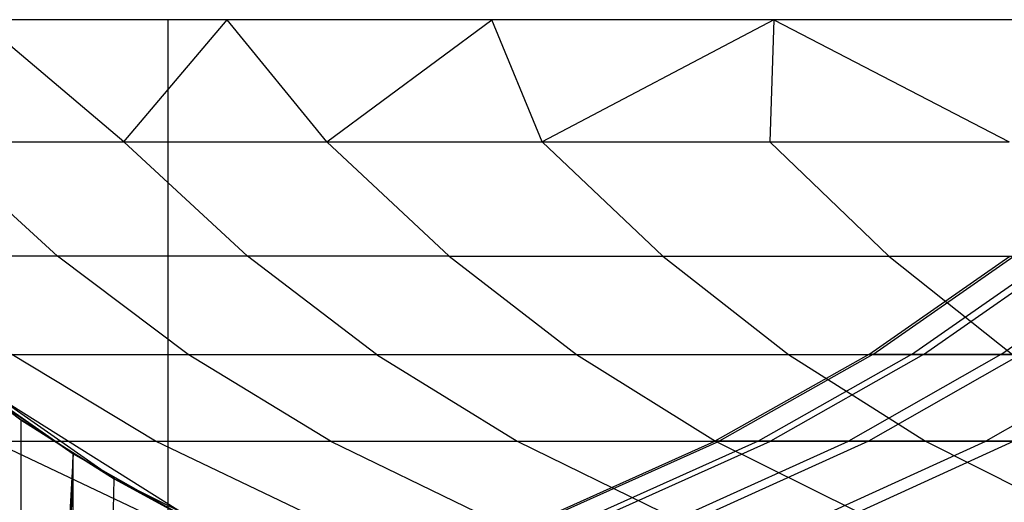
# Model space of a CAD drawing. Extents: x 0.1 to 12.1, y -6 to 6.
# Tile 30 of 181: x 4.829 to 5.145, y 0.776 to 0.932. Entities that reach past the tile are written whole.
import ezdxf

# ---------------------------------------------------------------- set-up
doc = ezdxf.new("R2010")
doc.units = 0
doc.header["$LTSCALE"] = 2.54
doc.layers.get('0').update_dxf_attribs({"linetype": 'CONTINUOUS'})

# ---------------------------------------------------------------- blocks, each defined once
blk = doc.blocks.new('DROPS_COLOR_C_STL')
at = {"color": 0}
for p, q in [((4.87623, 0.93168, 26.39025), (4.45488, 0.93168, 26.2895)), ((4.87623, 0.93168, 26.39025), (4.45488, 0.93168, 26.2895)), ((4.89518, 0.93168, 18.53295), (4.81558, 0.93168, 18.35892)), ((4.86194, 0.89239, 18.36861), (4.81558, 0.93168, 18.35892)), ((4.89518, 0.93168, 18.53295), (4.81558, 0.93168, 18.35892)), ((4.86194, 0.89239, 18.36861), (4.81558, 0.93168, 18.35892)), ((4.86194, 0.89239, 18.36861), (4.89518, 0.93168, 18.53295)), ((4.86194, 0.89239, 18.36861), (4.89518, 0.93168, 18.53295)), ((4.87623, -0.86832, 26.39025), (4.87623, 0.93168, 26.39025)), ((5.30375, 0.93168, 26.46034), (4.87623, 0.93168, 26.39025)), ((4.87623, -0.86832, 26.39025), (4.87623, 0.93168, 26.39025)), ((5.30375, 0.93168, 26.46034), (4.87623, 0.93168, 26.39025)), ((4.98034, 0.93168, 18.70384), (4.89518, 0.93168, 18.53295)), ((4.92728, 0.89239, 18.51076), (4.89518, 0.93168, 18.53295)), ((4.98034, 0.93168, 18.70384), (4.89518, 0.93168, 18.53295)), ((4.92728, 0.89239, 18.51076), (4.89518, 0.93168, 18.53295)), ((4.92728, 0.89239, 18.51076), (4.98034, 0.93168, 18.70384)), ((4.92728, 0.89239, 18.51076), (4.98034, 0.93168, 18.70384)), ((5.07099, 0.93168, 18.87152), (4.98034, 0.93168, 18.70384)), ((4.99649, 0.89239, 18.65107), (4.98034, 0.93168, 18.70384)), ((5.07099, 0.93168, 18.87152), (4.98034, 0.93168, 18.70384)), ((4.99649, 0.89239, 18.65107), (4.98034, 0.93168, 18.70384)), ((5.07099, 0.93168, 18.87152), (4.99649, 0.89239, 18.65107)), ((5.07099, 0.93168, 18.87152), (4.99649, 0.89239, 18.65107)), ((5.07099, 0.93168, 18.87152), (5.06969, 0.89239, 18.7897)), ((5.07099, 0.93168, 18.87152), (5.06969, 0.89239, 18.7897)), ((5.16723, 0.93168, 19.03611), (5.07099, 0.93168, 18.87152)), ((5.07099, 0.93168, 18.87152), (5.1467, 0.89239, 18.92625)), ((5.07099, 0.93168, 18.87152), (5.1467, 0.89239, 18.92625)), ((5.16723, 0.93168, 19.03611), (5.07099, 0.93168, 18.87152)), ((4.84069, 0.85555, 18.20779), (4.80037, 0.89239, 18.22436)), ((4.80037, 0.89239, 18.22436), (4.86194, 0.89239, 18.36861)), ((4.84069, 0.85555, 18.20779), (4.80037, 0.89239, 18.22436)), ((4.80037, 0.89239, 18.22436), (4.86194, 0.89239, 18.36861)), ((4.90179, 0.85555, 18.35094), (4.86194, 0.89239, 18.36861)), ((4.86194, 0.89239, 18.36861), (4.92728, 0.89239, 18.51076)), ((4.90179, 0.85555, 18.35094), (4.86194, 0.89239, 18.36861)), ((4.86194, 0.89239, 18.36861), (4.92728, 0.89239, 18.51076)), ((4.92728, 0.89239, 18.51076), (4.99649, 0.89239, 18.65107)), ((4.96663, 0.85555, 18.49201), (4.92728, 0.89239, 18.51076)), ((4.96663, 0.85555, 18.49201), (4.92728, 0.89239, 18.51076)), ((4.92728, 0.89239, 18.51076), (4.99649, 0.89239, 18.65107)), ((4.99649, 0.89239, 18.65107), (5.03531, 0.85555, 18.63124)), ((4.99649, 0.89239, 18.65107), (5.03531, 0.85555, 18.63124)), ((4.99649, 0.89239, 18.65107), (5.06969, 0.89239, 18.7897)), ((4.99649, 0.89239, 18.65107), (5.06969, 0.89239, 18.7897)), ((5.06969, 0.89239, 18.7897), (5.10796, 0.85555, 18.76881)), ((5.06969, 0.89239, 18.7897), (5.1467, 0.89239, 18.92625)), ((5.06969, 0.89239, 18.7897), (5.10796, 0.85555, 18.76881)), ((5.06969, 0.89239, 18.7897), (5.1467, 0.89239, 18.92625)), ((4.84069, 0.85555, 18.20779), (4.78353, 0.85555, 18.06303)), ((4.84069, 0.85555, 18.20779), (4.78353, 0.85555, 18.06303)), ((4.90179, 0.85555, 18.35094), (4.84069, 0.85555, 18.20779)), ((4.88267, 0.82396, 18.19054), (4.84069, 0.85555, 18.20779)), ((4.90179, 0.85555, 18.35094), (4.84069, 0.85555, 18.20779)), ((4.88267, 0.82396, 18.19054), (4.84069, 0.85555, 18.20779)), ((4.96663, 0.85555, 18.49201), (4.90179, 0.85555, 18.35094)), ((4.96663, 0.85555, 18.49201), (4.90179, 0.85555, 18.35094)), ((4.94328, 0.82396, 18.33254), (4.90179, 0.85555, 18.35094)), ((4.94328, 0.82396, 18.33254), (4.90179, 0.85555, 18.35094)), ((4.96663, 0.85555, 18.49201), (5.03531, 0.85555, 18.63124)), ((4.96663, 0.85555, 18.49201), (5.0076, 0.82396, 18.47248)), ((4.96663, 0.85555, 18.49201), (5.03531, 0.85555, 18.63124)), ((4.96663, 0.85555, 18.49201), (5.0076, 0.82396, 18.47248)), ((5.03531, 0.85555, 18.63124), (5.07573, 0.82396, 18.6106)), ((5.03531, 0.85555, 18.63124), (5.10796, 0.85555, 18.76881)), ((5.03531, 0.85555, 18.63124), (5.07573, 0.82396, 18.6106)), ((5.03531, 0.85555, 18.63124), (5.10796, 0.85555, 18.76881)), ((5.10151, 0.82396, 15.94123), (5.14689, 0.85555, 15.94226)), ((5.10151, 0.82396, 15.94123), (5.14689, 0.85555, 15.94226)), ((5.10284, 0.82396, 16.2155), (5.1482, 0.85555, 16.21403)), ((5.10284, 0.82396, 16.2155), (5.1482, 0.85555, 16.21403)), ((5.10796, 0.85555, 18.76881), (5.14779, 0.82396, 18.74706)), ((5.10796, 0.85555, 18.76881), (5.18438, 0.85555, 18.90432)), ((5.10796, 0.85555, 18.76881), (5.14779, 0.82396, 18.74706)), ((5.10796, 0.85555, 18.76881), (5.18438, 0.85555, 18.90432)), ((5.11525, 0.82396, 15.66702), (5.1605, 0.85555, 15.67055)), ((5.11525, 0.82396, 15.66702), (5.1605, 0.85555, 15.67055)), ((5.11914, 0.82396, 16.48859), (5.16435, 0.85555, 16.48464)), ((5.11914, 0.82396, 16.48859), (5.16435, 0.85555, 16.48464)), ((5.14403, 0.82396, 15.39425), (5.18901, 0.85555, 15.40027)), ((5.14403, 0.82396, 15.39425), (5.18901, 0.85555, 15.40027)), ((4.78384, 0.83655, 35.73637), (4.82884, 0.80295, 35.72145)), ((4.85888, 0.78391, 39.52568), (4.78384, 0.83655, 39.52568)), ((4.82884, 0.80295, 35.72145), (4.78384, 0.83655, 39.52568)), ((4.85888, 0.78391, 39.52568), (4.78384, 0.83655, 39.52568)), ((4.82884, 0.80295, 35.72145), (4.78384, 0.83655, 39.52568)), ((4.78384, 0.83655, 35.73637), (4.82884, 0.80295, 35.72145)), ((4.79981, 0.82387, 26.65602), (4.84565, 0.79199, 26.64632)), ((4.89464, 0.76432, 32.52113), (4.79981, 0.82387, 32.52113)), ((4.84565, 0.79199, 26.64632), (4.79981, 0.82387, 32.52113)), ((4.89464, 0.76432, 32.52113), (4.79981, 0.82387, 32.52113)), ((4.84565, 0.79199, 26.64632), (4.79981, 0.82387, 32.52113)), ((4.79981, 0.82387, 26.65602), (4.84565, 0.79199, 26.64632)), ((4.8722, 0.796, 18.0294), (4.82597, 0.82396, 18.04693)), ((4.82597, 0.82396, 18.04693), (4.88267, 0.82396, 18.19054)), ((4.8722, 0.796, 18.0294), (4.82597, 0.82396, 18.04693)), ((4.82597, 0.82396, 18.04693), (4.88267, 0.82396, 18.19054)), ((4.88267, 0.82396, 18.19054), (4.94328, 0.82396, 18.33254)), ((4.9284, 0.796, 18.17174), (4.88267, 0.82396, 18.19054)), ((4.9284, 0.796, 18.17174), (4.88267, 0.82396, 18.19054)), ((4.88267, 0.82396, 18.19054), (4.94328, 0.82396, 18.33254)), ((4.94328, 0.82396, 18.33254), (4.98848, 0.796, 18.31249)), ((4.94328, 0.82396, 18.33254), (4.98848, 0.796, 18.31249)), ((4.94328, 0.82396, 18.33254), (5.0076, 0.82396, 18.47248)), ((4.94328, 0.82396, 18.33254), (5.0076, 0.82396, 18.47248)), ((5.0076, 0.82396, 18.47248), (5.05223, 0.796, 18.4512)), ((5.0076, 0.82396, 18.47248), (5.07573, 0.82396, 18.6106)), ((5.0076, 0.82396, 18.47248), (5.05223, 0.796, 18.4512)), ((5.0076, 0.82396, 18.47248), (5.07573, 0.82396, 18.6106)), ((5.10151, 0.82396, 15.94123), (5.05208, 0.796, 15.94011)), ((5.10151, 0.82396, 15.94123), (5.05208, 0.796, 15.94011)), ((5.10284, 0.82396, 16.2155), (5.05342, 0.796, 16.2171)), ((5.10284, 0.82396, 16.2155), (5.05342, 0.796, 16.2171)), ((5.11525, 0.82396, 15.66702), (5.06595, 0.796, 15.66317)), ((5.11525, 0.82396, 15.66702), (5.06595, 0.796, 15.66317)), ((5.11914, 0.82396, 16.48859), (5.06988, 0.796, 16.49291)), ((5.11914, 0.82396, 16.48859), (5.06988, 0.796, 16.49291)), ((5.07573, 0.82396, 18.6106), (5.11977, 0.796, 18.5881)), ((5.07573, 0.82396, 18.6106), (5.14779, 0.82396, 18.74706)), ((5.07573, 0.82396, 18.6106), (5.11977, 0.796, 18.5881)), ((5.07573, 0.82396, 18.6106), (5.14779, 0.82396, 18.74706)), ((5.14403, 0.82396, 15.39425), (5.09502, 0.796, 15.3877)), ((5.14403, 0.82396, 15.39425), (5.09502, 0.796, 15.3877)), ((5.15039, 0.82396, 16.76033), (5.10144, 0.796, 16.76734)), ((5.15039, 0.82396, 16.76033), (5.10144, 0.796, 16.76734)), ((5.11525, 0.82396, 15.66702), (5.10151, 0.82396, 15.94123)), ((5.10151, 0.82396, 15.94123), (5.10284, 0.82396, 16.2155)), ((5.10151, 0.82396, 15.94123), (5.10284, 0.82396, 16.2155)), ((5.11525, 0.82396, 15.66702), (5.10151, 0.82396, 15.94123)), ((5.10284, 0.82396, 16.2155), (5.11914, 0.82396, 16.48859)), ((5.10284, 0.82396, 16.2155), (5.11914, 0.82396, 16.48859)), ((5.14403, 0.82396, 15.39425), (5.11525, 0.82396, 15.66702)), ((5.14403, 0.82396, 15.39425), (5.11525, 0.82396, 15.66702)), ((5.11914, 0.82396, 16.48859), (5.15039, 0.82396, 16.76033)), ((5.11914, 0.82396, 16.48859), (5.15039, 0.82396, 16.76033)), ((5.18771, 0.82396, 15.12416), (5.13913, 0.796, 15.11493)), ((5.18771, 0.82396, 15.12416), (5.13913, 0.796, 15.11493)), ((5.18771, 0.82396, 15.12416), (5.14403, 0.82396, 15.39425)), ((5.18771, 0.82396, 15.12416), (5.14403, 0.82396, 15.39425)), ((4.82884, 0.80295, 35.72145), (4.82884, -0.80295, 35.72145)), ((4.82884, 0.80295, 35.72145), (4.82884, -0.80295, 35.72145)), ((4.82884, 0.80295, 35.72145), (4.85888, 0.78391, 35.71182)), ((4.85888, 0.78391, 39.52568), (4.82884, 0.80295, 35.72145)), ((4.82884, 0.80295, 35.72145), (4.85888, 0.78391, 35.71182)), ((4.85888, 0.78391, 39.52568), (4.82884, 0.80295, 35.72145)), ((4.81979, 0.796, 17.88522), (4.8722, 0.796, 18.0294)), ((4.86768, 0.7733, 17.86855), (4.81979, 0.796, 17.88522)), ((4.81979, 0.796, 17.88522), (4.8722, 0.796, 18.0294)), ((4.86768, 0.7733, 17.86855), (4.81979, 0.796, 17.88522)), ((4.8722, 0.796, 18.0294), (4.9284, 0.796, 18.17174)), ((4.91961, 0.7733, 18.01142), (4.8722, 0.796, 18.0294)), ((4.91961, 0.7733, 18.01142), (4.8722, 0.796, 18.0294)), ((4.8722, 0.796, 18.0294), (4.9284, 0.796, 18.17174)), ((4.9284, 0.796, 18.17174), (4.9753, 0.7733, 18.15247)), ((4.9284, 0.796, 18.17174), (4.98848, 0.796, 18.31249)), ((4.9284, 0.796, 18.17174), (4.9753, 0.7733, 18.15247)), ((4.9284, 0.796, 18.17174), (4.98848, 0.796, 18.31249)), ((4.98848, 0.796, 18.31249), (5.03483, 0.7733, 18.29194)), ((4.98848, 0.796, 18.31249), (5.05223, 0.796, 18.4512)), ((4.98848, 0.796, 18.31249), (5.03483, 0.7733, 18.29194)), ((4.98848, 0.796, 18.31249), (5.05223, 0.796, 18.4512)), ((5.00139, 0.7733, 15.93896), (5.05208, 0.796, 15.94011)), ((5.00139, 0.7733, 15.93896), (5.05208, 0.796, 15.94011)), ((5.00274, 0.7733, 16.21874), (5.05342, 0.796, 16.2171)), ((5.00274, 0.7733, 16.21874), (5.05342, 0.796, 16.2171)), ((5.06595, 0.796, 15.66317), (5.0154, 0.7733, 15.65923)), ((5.06595, 0.796, 15.66317), (5.0154, 0.7733, 15.65923)), ((5.01937, 0.7733, 16.49733), (5.06988, 0.796, 16.49291)), ((5.01937, 0.7733, 16.49733), (5.06988, 0.796, 16.49291)), ((5.04476, 0.7733, 15.38098), (5.09502, 0.796, 15.3877)), ((5.04476, 0.7733, 15.38098), (5.09502, 0.796, 15.3877)), ((5.10144, 0.796, 16.76734), (5.05125, 0.7733, 16.77453)), ((5.10144, 0.796, 16.76734), (5.05125, 0.7733, 16.77453)), ((5.05208, 0.796, 15.94011), (5.06595, 0.796, 15.66317)), ((5.05342, 0.796, 16.2171), (5.05208, 0.796, 15.94011)), ((5.05342, 0.796, 16.2171), (5.05208, 0.796, 15.94011)), ((5.05208, 0.796, 15.94011), (5.06595, 0.796, 15.66317)), ((5.05223, 0.796, 18.4512), (5.098, 0.7733, 18.42938)), ((5.05223, 0.796, 18.4512), (5.11977, 0.796, 18.5881)), ((5.05223, 0.796, 18.4512), (5.098, 0.7733, 18.42938)), ((5.05223, 0.796, 18.4512), (5.11977, 0.796, 18.5881)), ((5.06988, 0.796, 16.49291), (5.05342, 0.796, 16.2171)), ((5.06988, 0.796, 16.49291), (5.05342, 0.796, 16.2171)), ((5.06595, 0.796, 15.66317), (5.09502, 0.796, 15.3877)), ((5.06595, 0.796, 15.66317), (5.09502, 0.796, 15.3877)), ((5.10144, 0.796, 16.76734), (5.06988, 0.796, 16.49291)), ((5.10144, 0.796, 16.76734), (5.06988, 0.796, 16.49291)), ((5.08932, 0.7733, 15.10546), (5.13913, 0.796, 15.11493)), ((5.08932, 0.7733, 15.10546), (5.13913, 0.796, 15.11493)), ((5.09502, 0.796, 15.3877), (5.13913, 0.796, 15.11493)), ((5.09502, 0.796, 15.3877), (5.13913, 0.796, 15.11493)), ((5.09838, 0.7733, 17.04957), (5.1481, 0.796, 17.03964)), ((5.09838, 0.7733, 17.04957), (5.1481, 0.796, 17.03964)), ((5.1481, 0.796, 17.03964), (5.10144, 0.796, 16.76734)), ((5.1481, 0.796, 17.03964), (5.10144, 0.796, 16.76734)), ((5.11977, 0.796, 18.5881), (5.16492, 0.7733, 18.56504)), ((5.11977, 0.796, 18.5881), (5.19119, 0.796, 18.72337)), ((5.11977, 0.796, 18.5881), (5.16492, 0.7733, 18.56504)), ((5.11977, 0.796, 18.5881), (5.19119, 0.796, 18.72337)), ((5.13913, 0.796, 15.11493), (5.19808, 0.796, 14.8454)), ((5.13913, 0.796, 15.11493), (5.19808, 0.796, 14.8454)), ((4.84565, 0.79199, 26.64632), (4.75714, -0.85985, 26.66538)), ((4.84565, 0.79199, 26.64632), (4.75714, -0.85985, 26.66538)), ((4.79981, -0.82387, 26.65602), (4.84565, 0.79199, 26.64632)), ((4.79981, -0.82387, 26.65602), (4.84565, 0.79199, 26.64632)), ((4.84566, -0.79198, 26.64632), (4.84565, 0.79199, 26.64632)), ((4.84565, 0.79199, 26.64632), (4.89464, 0.76432, 26.63636)), ((4.84566, -0.79198, 26.64632), (4.84565, 0.79199, 26.64632)), ((4.89464, 0.76432, 32.52113), (4.84565, 0.79199, 26.64632)), ((4.84565, 0.79199, 26.64632), (4.89464, 0.76432, 26.63636)), ((4.89464, 0.76432, 32.52113), (4.84565, 0.79199, 26.64632)), ((4.82884, -0.80295, 35.72145), (4.85888, 0.78391, 35.71182)), ((4.82884, -0.80295, 35.72145), (4.85888, 0.78391, 35.71182)), ((4.85888, 0.78391, 35.71182), (4.89933, 0.76198, 35.69927)), ((4.94107, 0.74332, 39.52568), (4.85888, 0.78391, 39.52568)), ((4.89933, 0.76198, 35.69927), (4.85888, 0.78391, 39.52568)), ((4.94107, 0.74332, 39.52568), (4.85888, 0.78391, 39.52568)), ((4.89933, 0.76198, 35.69927), (4.85888, 0.78391, 39.52568)), ((4.85888, 0.78391, 35.71182), (4.89933, 0.76198, 35.69927)), ((4.85888, 0.78391, 35.71182), (4.85888, 0.78391, 39.52568)), ((4.85888, 0.78391, 35.71182), (4.85888, 0.78391, 39.52568))]:
    blk.add_line(p, q, dxfattribs=at)

msp = doc.modelspace()

# ---------------------------------------------------------------- block references
at = {"color": 0}
msp.add_blockref('DROPS_COLOR_C_STL', (0, 0), dxfattribs=at)

doc.saveas('drawing.dxf')
